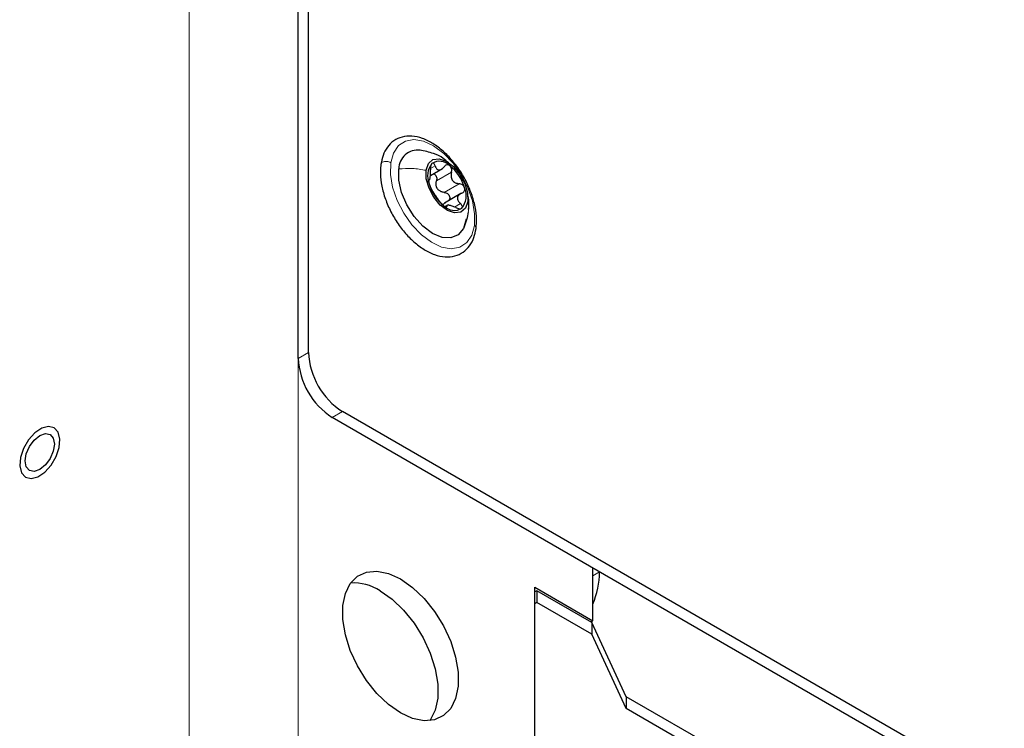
# Model space of a CAD drawing. Header units: millimetres. Extents: x 5 to 418, y 2 to 292.
# Tile 16 of 29: x 361 to 382, y 129 to 143. Entities that reach past the tile are written whole.
import ezdxf

# ---------------------------------------------------------------- set-up
doc = ezdxf.new("R2010")
doc.units = ezdxf.units.MM

msp = doc.modelspace()

# ---------------------------------------------------------------- linework, layer by layer
at = {"color": 7, "linetype": 'Continuous', "lineweight": 18}
for p, q in [((364.9938, 229.7835), (364.9938, 126.8993)), ((367.2565, 126.8993), (367.2565, 229.7835)), ((369.9986, 140.1457), (370.0945, 140.2011)), ((369.9633, 139.8999), (369.9695, 139.9034)), ((370.1233, 139.8852), (370.4344, 140.0648)), ((370.2813, 139.6494), (370.5924, 139.829)), ((370.3269, 139.3498), (370.3368, 139.3555)), ((370.4949, 139.3453), (370.6199, 139.4174)), ((367.4686, 136.3304), (367.2565, 136.2079)), ((368.1757, 135.1056), (367.9636, 134.9832)), ((373.3659, 131.7012), (373.5073, 131.7828)), ((390.491, 121.9783), (373.5073, 131.7828))]:
    msp.add_line(p, q, dxfattribs=at)
at = {"color": 7, "linetype": 'Continuous', "lineweight": 25}
for p, q in [((367.4686, 136.3304), (367.4686, 220.5974)), ((367.2565, 136.2079), (367.2565, 220.4749)), ((369.9973, 139.996), (370.2517, 140.1428)), ((370.6313, 139.6239), (370.2871, 139.4252)), ((370.3682, 139.3921), (370.3008, 139.3532)), ((389.8839, 122.3288), (367.9636, 134.9832)), ((390.096, 122.4513), (368.1757, 135.1056)), ((373.3659, 130.7703), (373.3659, 131.8645)), ((372.1638, 131.4643), (373.3659, 130.7703)), ((372.1638, 128.3093), (372.1638, 131.4643)), ((372.2062, 131.3908), (372.1638, 131.3663)), ((372.2062, 131.3908), (372.2062, 131.1458)), ((373.3445, 130.7337), (372.2062, 131.3908)), ((372.2062, 131.1458), (372.1638, 131.1213)), ((373.3445, 130.4887), (372.2062, 131.1458)), ((373.3235, 130.7458), (373.3659, 130.7703)), ((373.3445, 130.7337), (373.3445, 130.4887)), ((374.0589, 129.1946), (373.3445, 130.7337)), ((374.0589, 128.9497), (373.3445, 130.4887)), ((374.0589, 129.1946), (374.0589, 128.9497)), ((388.9081, 120.6223), (374.0589, 129.1946)), ((388.9081, 120.3774), (374.0589, 128.9497))]:
    msp.add_line(p, q, dxfattribs=at)
at = {"color": 7, "linetype": 'Continuous', "lineweight": 18, "flags": 128}
for points in [[(369.175, 140.2613), (369.2308, 140.4645), (369.3337, 140.6183), (369.4779, 140.7136), (369.6548, 140.745), (369.8543, 140.7106), (370.0647, 140.6124), (370.2738, 140.4562), (370.4695, 140.2509), (370.6404, 140.0086), (370.7765, 139.7433), (370.8699, 139.4704), (370.9153, 139.2058), (370.91, 138.9648)], [(370.91, 138.9648), (370.8542, 138.7616), (370.7513, 138.6078), (370.6071, 138.5125), (370.4302, 138.4811), (370.2307, 138.5155), (370.0203, 138.6137), (369.8112, 138.7699), (369.6155, 138.9752), (369.4446, 139.2175), (369.3085, 139.4829), (369.2151, 139.7558), (369.1697, 140.0203), (369.175, 140.2613)]]:
    msp.add_lwpolyline(points, dxfattribs=at)
at = {"color": 7, "linetype": 'Continuous', "lineweight": 25, "flags": 128}
for points in [[(369.9085, 140.1065), (369.9562, 140.2448), (370.0501, 140.3275), (370.1789, 140.3448), (370.3271, 140.2944), (370.4768, 140.1826), (370.6099, 140.0227), (370.7104, 139.8342), (370.7661, 139.6396), (370.7704, 139.4625)], [(370.7421, 139.0903), (370.6847, 138.9006), (370.5753, 138.7687), (370.4228, 138.7051), (370.2395, 138.7151), (370.0401, 138.7979), (369.841, 138.9467), (369.6582, 139.1495), (369.5066, 139.3898), (369.3983, 139.6482), (369.3423, 139.9038), (369.3429, 140.1358)], [(370.7704, 139.4625), (370.7227, 139.3242), (370.6288, 139.2415), (370.5, 139.2242), (370.3519, 139.2746), (370.2022, 139.3864), (370.0691, 139.5463), (369.9686, 139.7349), (369.9128, 139.9294), (369.9085, 140.1065)], [(361.9367, 134.7593), (361.7923, 134.6629), (361.6604, 134.5174), (361.557, 134.3405), (361.4946, 134.1535), (361.4807, 133.9789), (361.517, 133.8378), (361.599, 133.7472), (361.7169, 133.7181), (361.8565, 133.754), (362.001, 133.8504), (362.1328, 133.9959), (362.2362, 134.1728), (362.2986, 134.3599), (362.3125, 134.5344), (362.2763, 134.6755), (362.1943, 134.7661), (362.0763, 134.7952), (361.9367, 134.7593)], [(362.1775, 134.5532), (362.2007, 134.4322), (362.1775, 134.2845), (362.1116, 134.1325), (362.013, 133.9994), (361.8966, 133.9055), (361.7803, 133.8651), (361.6816, 133.8843), (361.6157, 133.9601), (361.5926, 134.0811), (361.6157, 134.2289), (361.6816, 134.3808), (361.7803, 134.5139), (361.8966, 134.6078), (362.013, 134.6482), (362.1116, 134.629), (362.1775, 134.5532)], [(369.1279, 131.7494), (369.3778, 131.6355), (369.6277, 131.4609), (369.8667, 131.2332), (370.0844, 130.9625), (370.2711, 130.6605), (370.4189, 130.3404), (370.5211, 130.0163), (370.5733, 129.7023), (370.5733, 129.4121), (370.5211, 129.1584), (370.4189, 128.9523), (370.2711, 128.8028), (370.0844, 128.7164), (369.8667, 128.697), (369.6277, 128.7453), (369.3778, 128.8592), (369.1279, 129.0338), (368.8889, 129.2615), (368.6713, 129.5322), (368.4845, 129.8342), (368.3368, 130.1543), (368.2346, 130.4784), (368.1823, 130.7924), (368.1823, 131.0826), (368.2346, 131.3363), (368.3368, 131.5424), (368.4845, 131.6919), (368.6713, 131.7783), (368.8889, 131.7977), (369.1279, 131.7494)], [(368.9536, 131.3905), (369.2035, 131.2159), (369.4425, 130.9883), (369.6601, 130.7175), (369.8469, 130.4156), (369.9946, 130.0955), (370.0968, 129.7714), (370.1491, 129.4574), (370.1491, 129.1672), (370.0968, 128.9135), (369.9946, 128.7074), (369.9887, 128.6992)]]:
    msp.add_lwpolyline(points, dxfattribs=at)
at = {"color": 7, "linetype": 'Continuous', "lineweight": 25}
for centre, radius, start, end in [((369.7357, 140.1326), 0.3927, 82.5906, 179.52415), ((370.1861, 139.9998), 0.2933, 43.99971, 122.37675), ((370.3512, 139.9897), 0.4126, 141.32905, 203.00383), ((369.835, 139.4912), 0.9075, 15.94963, 51.72617), ((370.8439, 140.0778), 0.9075, 195.94928, 231.72639), ((370.4197, 139.9106), 0.3331, 208.13043, 219.5446), ((370.3278, 139.5793), 0.4126, 321.32873, 23.00394), ((370.4928, 139.5692), 0.2933, 223.99947, 302.37699), ((368.7917, 136.2778), 1.5368, 182.60541, 237.39463), ((369.0038, 136.4002), 1.5368, 182.60545, 237.39459), ((371.655, 131.8234), 1.8528, 337.43281, 358.74533), ((368.4054, 130.5442), 1.0083, 57.07039, 93.56879)]:
    msp.add_arc(centre, radius, start, end, dxfattribs=at)
for points, knots in [([(370.944, 138.8995), (370.9482, 138.9418), (370.961, 139.0689), (370.942, 139.289), (370.8785, 139.5547), (370.7732, 139.8206), (370.6323, 140.075), (370.4617, 140.307), (370.2682, 140.5066), (370.0587, 140.665), (369.8402, 140.774), (369.6202, 140.8248), (369.4115, 140.809), (369.2322, 140.7264), (369.0965, 140.5893), (369.0075, 140.4178), (368.9833, 140.2914), (368.9713, 140.2286)], [0, 0, 0, 0, 0.0364491, 0.1094135, 0.1879684, 0.2701906, 0.3538661, 0.436699, 0.5164819, 0.5915056, 0.6608371, 0.7244605, 0.7828165, 0.8370413, 0.8899979, 0.9454379, 1, 1, 1, 1]), ([(370.3717, 140.2598), (370.3374, 140.293), (370.2493, 140.3782), (370.0441, 140.4706), (369.8747, 140.504), (369.7783, 140.523)], [0, 0, 0, 0, 0.2159258, 0.5537877, 1, 1, 1, 1]), ([(368.9713, 140.2286), (368.9671, 140.1863), (368.9543, 140.0593), (368.9733, 139.8392), (369.0368, 139.5734), (369.1421, 139.3075), (369.2829, 139.0531), (369.4536, 138.8211), (369.6471, 138.6215), (369.8566, 138.4632), (370.0751, 138.3542), (370.2951, 138.3034), (370.5038, 138.3192), (370.6831, 138.4017), (370.8187, 138.5388), (370.9078, 138.7104), (370.932, 138.8368), (370.944, 138.8995)], [0, 0, 0, 0, 0.0364491, 0.1094135, 0.187968, 0.2701903, 0.3538658, 0.436699, 0.5164816, 0.5915055, 0.6608371, 0.7244605, 0.7828165, 0.8370413, 0.8899979, 0.9454379, 1, 1, 1, 1]), ([(369.9695, 139.9034), (369.9748, 139.9062), (369.9859, 139.912), (369.9889, 139.9346), (369.9943, 139.9604), (369.9974, 139.9948), (370.0012, 140.0475), (369.9998, 140.0888), (369.9988, 140.1168)], [0, 0, 0, 0, 0.0758349, 0.1605272, 0.2838928, 0.4421308, 0.6222786, 1, 1, 1, 1]), ([(370.029, 140.2476), (370.0234, 140.2406), (370.0107, 140.2247), (370.0024, 140.1923), (369.9975, 140.1557), (369.9984, 140.1299), (369.9988, 140.1168)], [0, 0, 0, 0, 0.19367697, 0.43850144, 0.7149058, 1, 1, 1, 1]), ([(370.0945, 140.2011), (370.091, 140.2109), (370.0847, 140.2287), (370.0692, 140.2492), (370.0469, 140.2589), (370.035, 140.2514), (370.029, 140.2476)], [0, 0, 0, 0, 0.3234989, 0.585523, 0.7916609, 1, 1, 1, 1]), ([(370.0945, 140.2011), (370.102, 140.1801), (370.1128, 140.1501), (370.1432, 140.122), (370.1705, 140.1123), (370.2005, 140.1156), (370.2419, 140.1339), (370.2655, 140.1604), (370.2819, 140.1787)], [0, 0, 0, 0, 0.2572852, 0.368685, 0.4752048, 0.5885325, 0.7149632, 1, 1, 1, 1]), ([(370.3971, 140.2036), (370.3875, 140.2092), (370.3687, 140.2202), (370.335, 140.2188), (370.3046, 140.2043), (370.2897, 140.1875), (370.2819, 140.1787)], [0, 0, 0, 0, 0.2500856, 0.4890379, 0.7351545, 1, 1, 1, 1]), ([(370.4344, 140.0648), (370.4371, 140.0775), (370.4424, 140.1031), (370.4375, 140.142), (370.4238, 140.1781), (370.4058, 140.1953), (370.3971, 140.2036)], [0, 0, 0, 0, 0.2556087, 0.5134533, 0.7649554, 1, 1, 1, 1]), ([(369.9695, 139.9034), (369.9672, 139.9027), (369.96, 139.9004), (369.9615, 139.8816), (369.9631, 139.8591), (369.9683, 139.8396), (369.9714, 139.8285)], [0, 0, 0, 0, 0.0831275, 0.2622051, 0.5754138, 1, 1, 1, 1]), ([(370.0636, 140.0343), (370.0713, 140.0314), (370.0903, 140.0244), (370.1119, 139.9977), (370.1265, 139.9629), (370.1313, 139.9236), (370.1259, 139.8979), (370.1233, 139.8852)], [0, 0, 0, 0, 0.138193, 0.3400826, 0.5570741, 0.7789632, 1, 1, 1, 1]), ([(370.126, 139.7536), (370.1201, 139.7754), (370.1084, 139.8191), (370.1183, 139.8632), (370.1233, 139.8852)], [0, 0, 0, 0, 0.5006317, 1, 1, 1, 1]), ([(370.4344, 140.0648), (370.4291, 140.0373), (370.421, 139.9959), (370.4326, 139.9409), (370.4507, 139.9028), (370.4788, 139.8716), (370.5247, 139.8405), (370.5655, 139.8336), (370.5924, 139.829)], [0, 0, 0, 0, 0.2508568, 0.377849, 0.504083, 0.6299869, 0.7553691, 1, 1, 1, 1]), ([(369.9714, 139.8285), (369.9752, 139.8161), (369.9829, 139.7917), (369.9974, 139.758), (370.0115, 139.729), (370.0218, 139.7124), (370.0263, 139.7052)], [0, 0, 0, 0, 0.2861154, 0.56767301, 0.81203579, 1, 1, 1, 1]), ([(370.1843, 139.4695), (370.1715, 139.4878), (370.1509, 139.5171), (370.1218, 139.5573), (370.0987, 139.5909), (370.0769, 139.6243), (370.0533, 139.6626), (370.0365, 139.6891), (370.0263, 139.7052)], [0, 0, 0, 0, 0.2369901, 0.3777525, 0.5245715, 0.6681377, 0.798886, 1, 1, 1, 1]), ([(370.2813, 139.6494), (370.2596, 139.6524), (370.2159, 139.6585), (370.1807, 139.6851), (370.1629, 139.6986)], [0, 0, 0, 0, 0.4953466, 1, 1, 1, 1]), ([(370.7076, 139.7405), (370.7028, 139.7524), (370.6929, 139.7764), (370.6646, 139.8039), (370.6304, 139.8232), (370.605, 139.8271), (370.5924, 139.829)], [0, 0, 0, 0, 0.2474093, 0.5014487, 0.7534741, 1, 1, 1, 1]), ([(370.6492, 139.6308), (370.6597, 139.6356), (370.6803, 139.6451), (370.7027, 139.6717), (370.7139, 139.7055), (370.7097, 139.7286), (370.7076, 139.7405)], [0, 0, 0, 0, 0.24911537, 0.49176233, 0.73865515, 1, 1, 1, 1]), ([(370.1843, 139.4695), (370.1902, 139.4612), (370.2031, 139.443), (370.2262, 139.4162), (370.2524, 139.3891), (370.2722, 139.3732), (370.2818, 139.3654)], [0, 0, 0, 0, 0.2127586, 0.4673114, 0.7408211, 1, 1, 1, 1]), ([(370.2813, 139.6494), (370.2938, 139.6475), (370.3192, 139.6436), (370.3535, 139.6244), (370.381, 139.5968), (370.3984, 139.5625), (370.402, 139.5262), (370.3936, 139.495), (370.3803, 139.4814), (370.375, 139.4759)], [0, 0, 0, 0, 0.15384, 0.3107878, 0.4697036, 0.6242206, 0.7699893, 0.908042, 1, 1, 1, 1]), ([(370.6492, 139.6308), (370.6272, 139.6204), (370.595, 139.6053), (370.5666, 139.5684), (370.5556, 139.5373), (370.5577, 139.5042), (370.5754, 139.4602), (370.6017, 139.4349), (370.6199, 139.4174)], [0, 0, 0, 0, 0.2586715, 0.3792807, 0.4942112, 0.6094982, 0.7312615, 1, 1, 1, 1]), ([(370.7872, 139.2946), (370.7934, 139.3633), (370.8034, 139.4739), (370.7773, 139.5813), (370.7674, 139.6219)], [0, 0, 0, 0, 0.62180327, 1, 1, 1, 1]), ([(370.2537, 139.3815), (370.2634, 139.3972), (370.2776, 139.4203), (370.3018, 139.4318), (370.3096, 139.4355)], [0, 0, 0, 0, 0.6749023, 1, 1, 1, 1]), ([(370.2818, 139.3654), (370.2902, 139.3598), (370.3041, 139.3504), (370.3215, 139.3412), (370.3384, 139.3433), (370.3373, 139.3514), (370.3368, 139.3555)], [0, 0, 0, 0, 0.4243397, 0.7046975, 0.8509028, 1, 1, 1, 1]), ([(370.5242, 139.3331), (370.4991, 139.3445), (370.4626, 139.3611), (370.4141, 139.3748), (370.3834, 139.381), (370.3608, 139.3823), (370.3376, 139.379), (370.3371, 139.3643), (370.3368, 139.3555)], [0, 0, 0, 0, 0.3872552, 0.5632307, 0.7115943, 0.8218071, 0.8942428, 1, 1, 1, 1]), ([(370.5242, 139.3331), (370.536, 139.3277), (370.559, 139.3173), (370.5936, 139.3094), (370.6258, 139.3078), (370.6425, 139.3172), (370.6499, 139.3214)], [0, 0, 0, 0, 0.2947546, 0.5712453, 0.8092492, 1, 1, 1, 1]), ([(370.6499, 139.3214), (370.6545, 139.3276), (370.6642, 139.3406), (370.6592, 139.368), (370.6444, 139.3942), (370.6284, 139.4093), (370.6199, 139.4174)], [0, 0, 0, 0, 0.1962966, 0.4179287, 0.6875538, 1, 1, 1, 1]), ([(370.6944, 138.9204), (370.7164, 138.9751), (370.7585, 139.0799), (370.7774, 139.1912), (370.7865, 139.2444)], [0, 0, 0, 0, 0.5221265, 1, 1, 1, 1])]:
    msp.add_open_spline(points, degree=3, knots=knots, dxfattribs=at)
at = {"color": 7, "linetype": 'Continuous', "lineweight": 18}
for points, knots in [([(369.175, 140.2613), (369.1625, 140.2688), (369.1365, 140.2844), (369.0912, 140.293), (369.0461, 140.2914), (369.0075, 140.2781), (368.9788, 140.2563), (368.9746, 140.2364), (368.9728, 140.2283)], [0, 0, 0, 0, 0.1841058, 0.3811629, 0.574537, 0.7489622, 0.8973038, 1, 1, 1, 1]), ([(369.3429, 140.1358), (369.4369, 140.1419), (369.6266, 140.1541), (369.814, 140.1225), (369.9085, 140.1065)], [0, 0, 0, 0, 0.4957071, 1, 1, 1, 1]), ([(370.7822, 139.2452), (370.7848, 139.2543), (370.8048, 139.3249), (370.7864, 139.3985), (370.7704, 139.4625)], [0, 0, 0, 0, 0.12991332, 1, 1, 1, 1]), ([(370.91, 138.9648), (370.9191, 138.9565), (370.9361, 138.941), (370.9477, 138.9142), (370.9432, 138.9019), (370.9425, 138.8998)], [0, 0, 0, 0, 0.4932224, 0.9135704, 1, 1, 1, 1])]:
    msp.add_open_spline(points, degree=3, knots=knots, dxfattribs=at)

doc.saveas('drawing.dxf')
